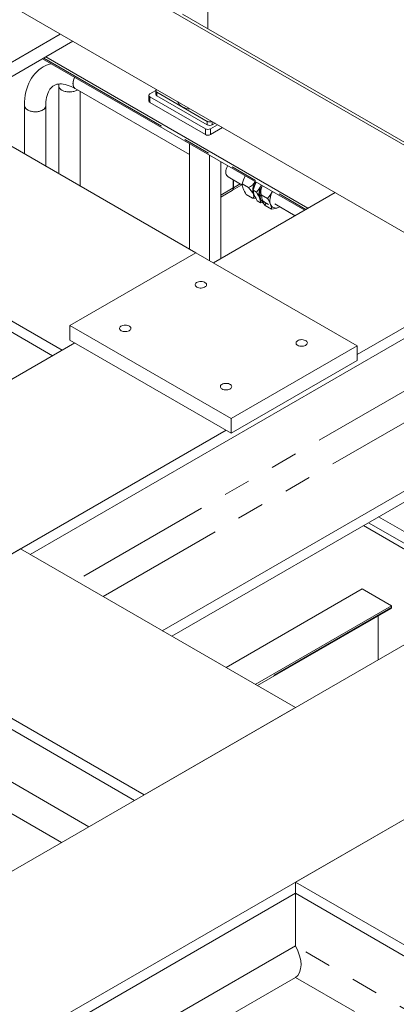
# Model space of a CAD drawing. Header units: millimetres. Extents: x 450 to 25135, y 150 to 17673.
# Tile 248 of 256: x 10037 to 10565, y 14351 to 15732. Entities that reach past the tile are written whole.
import ezdxf

# ---------------------------------------------------------------- set-up
doc = ezdxf.new("R2010")
doc.units = ezdxf.units.MM
doc.linetypes.add('SLD-Centrada-doble', pattern=[12.7, 6.35, -1.27, 1.27, -1.27, 1.27, -1.27])
doc.linetypes.add('SLD-Continua', pattern=[0])
doc.layers.add('COTAS', color=1, linetype='SLD-Continua')
doc.layers.add('OCULTA', color=8, linetype='SLD-Continua')

msp = doc.modelspace()

# ---------------------------------------------------------------- linework, layer by layer
at = {"color": 7, "linetype": 'SLD-Continua', "lineweight": 18, "ltscale": 30}
for p, q in [((10092.1, 15641.7), (10092, 15639.2)), ((10092, 15639.2), (10092, 15516)), ((10115.1, 15635.2), (10275.3, 15542.7)), ((10122, 15498.7), (10122, 15631.2)), ((10043.9, 15611.4), (10043.9, 15543.8)), ((10073.9, 15526.5), (10073.9, 15611.4)), ((10329.5, 15511.4), (10349.4, 15499.9)), ((10395.1, 15473.5), (10423.6, 15457))]:
    msp.add_line(p, q, dxfattribs=at)
at = {"color": 7, "linetype": 'SLD-Continua', "lineweight": 18, "ltscale": 30, "flags": 128}
for points in [[(10081, 15670.1), (10080.9, 15670.1), (10077.2, 15668.9), (10073.7, 15667.5), (10070.3, 15665.8), (10067.1, 15663.8), (10064.1, 15661.5), (10061.3, 15659), (10058.6, 15656.2), (10056.2, 15653.2), (10053.9, 15650), (10051.9, 15646.5), (10050.1, 15642.9), (10048.5, 15639), (10047.1, 15634.8), (10046, 15630.5), (10045.1, 15626), (10044.5, 15621.4), (10044.1, 15616.6), (10043.9, 15611.4)], [(10114.3, 15651), (10113.5, 15649.2), (10112.7, 15647.1), (10112.2, 15645), (10112, 15643), (10112, 15641.1), (10112.2, 15639.4), (10112.7, 15637.9), (10113.5, 15636.6), (10114.4, 15635.6), (10115.1, 15635.2)], [(10073.9, 15611.4), (10074, 15613.3), (10074.1, 15616.7), (10074.5, 15619.9), (10075, 15622.9), (10075.7, 15625.7), (10076.5, 15628.2), (10077.4, 15630.5), (10078.5, 15632.6), (10079.6, 15634.4), (10080.8, 15636), (10082.2, 15637.5), (10083.7, 15638.7), (10085.4, 15639.8), (10087.4, 15640.7), (10089.3, 15641.3), (10091.3, 15641.7), (10093.3, 15641.8), (10095.7, 15641.8), (10098.2, 15641.5), (10100.8, 15641), (10103.6, 15640.3), (10106.4, 15639.3), (10109.3, 15638.1), (10112.4, 15636.6), (10115.1, 15635.2)], [(10092, 15639.2), (10092, 15639), (10092.2, 15637.7), (10092.8, 15636.4), (10093.7, 15635.2), (10094.9, 15634.1), (10096.4, 15633)], [(10118.2, 15633.4), (10118, 15633.3), (10116.3, 15632.4), (10114.4, 15631.6), (10112.4, 15631.1), (10110.2, 15630.7), (10107.9, 15630.5), (10105.6, 15630.6), (10103.3, 15630.8), (10101.1, 15631.2), (10099.1, 15631.8), (10097.3, 15632.6), (10095.6, 15633.5), (10094.3, 15634.6), (10093.2, 15635.8), (10092.5, 15637), (10092.1, 15638.3), (10092, 15639.2)], [(10115.1, 15635.2), (10114.9, 15635.3), (10113.9, 15636.1), (10113.1, 15637.2), (10112.5, 15638.6), (10112.1, 15640.2), (10112, 15642)], [(10043.9, 15611.4), (10043.9, 15611.2), (10044.2, 15609.9), (10044.7, 15608.6), (10045.6, 15607.4), (10046.8, 15606.3), (10048.3, 15605.3)], [(10073.9, 15611.4), (10073.8, 15610.3), (10073.3, 15609), (10072.5, 15607.7), (10071.4, 15606.6), (10069.9, 15605.5), (10068.3, 15604.6), (10066.4, 15603.9), (10064.3, 15603.3), (10062.1, 15602.9), (10059.8, 15602.8), (10057.5, 15602.8), (10055.2, 15603), (10053.1, 15603.4), (10051, 15604.1), (10049.2, 15604.8), (10047.5, 15605.8), (10046.2, 15606.8), (10045.1, 15608), (10044.4, 15609.3), (10044, 15610.6), (10043.9, 15611.4)], [(10048.3, 15605.3), (10050.1, 15604.4), (10052, 15603.7), (10054.1, 15603.2), (10056.4, 15602.9), (10058.6, 15602.8), (10060.9, 15602.8), (10063.2, 15603.1), (10065.3, 15603.6), (10067.3, 15604.2), (10069.1, 15605.1), (10070.7, 15606), (10072, 15607.1), (10073, 15608.3), (10073.6, 15609.6), (10073.9, 15610.9), (10073.9, 15611.4)]]:
    msp.add_lwpolyline(points, dxfattribs=at)
at = {"color": 7, "linetype": 'SLD-Continua', "lineweight": 18, "ltscale": 900}
for centre, radius, start, end in [((10133.1, 15641.4), 21.2, 153.0636, 178.1704), ((10107, 15653.1), 22.7, 242.1733, 299.5912)]:
    msp.add_arc(centre, radius, start, end, dxfattribs=at)
at = {"layer": 'COTAS', "linetype": 'SLD-Continua', "lineweight": 18, "ltscale": 30}
for p, q in [((10275.3, 15558), (10275.3, 15410.2)), ((10303.6, 15541.6), (10303.6, 15393.9)), ((10319.1, 15532.7), (10319.1, 15396.7)), ((10336.8, 15496.1), (10336.8, 15507.2)), ((10337.2, 15506.9), (10337.2, 15496.3)), ((10335.6, 15492.7), (10348.7, 15500.3)), ((10358.2, 15496.5), (10349.2, 15501.7)), ((10369.3, 15490), (10364.7, 15492.7)), ((10319.1, 15483.2), (10335.1, 15492.4)), ((10363.9, 15481.6), (10354.9, 15486.8)), ((10374.9, 15480.9), (10374.9, 15480.9)), ((10375.8, 15486.3), (10384.8, 15481.1)), ((10375.1, 15475.2), (10370.4, 15477.9)), ((10380.7, 15475.8), (10386.1, 15472.7)), ((10381.6, 15471.4), (10390.5, 15466.2)), ((10402.1, 15469.5), (10400.1, 15468.6))]:
    msp.add_line(p, q, dxfattribs=at)
at = {"layer": 'COTAS', "linetype": 'SLD-Centrada-doble', "lineweight": 18, "ltscale": 30}
for p, q in [((10319.1, 15485.9), (10336.8, 15496.1)), ((10346.4, 15501.6), (10337.2, 15496.3))]:
    msp.add_line(p, q, dxfattribs=at)
at = {"layer": 'COTAS', "linetype": 'SLD-Continua', "lineweight": 18, "ltscale": 30, "flags": 128}
for points in [[(10329.5, 15511.4), (10329.4, 15511.4), (10328.4, 15512.3), (10327.5, 15513.4), (10326.9, 15514.8), (10326.5, 15516.4), (10326.4, 15518.3), (10326.5, 15520.2), (10326.9, 15522.3), (10327.5, 15524.4), (10328.4, 15526.5), (10328.7, 15527.2)], [(10349.2, 15501.7), (10350.9, 15507.4), (10353.3, 15512.9)], [(10367.4, 15504.8), (10366.3, 15502.3), (10365.4, 15499.9), (10364.7, 15497.5), (10364.3, 15495.1), (10364.1, 15492.8), (10364.1, 15490.6), (10364.4, 15488.6), (10364.9, 15486.8)], [(10367.7, 15504.6), (10367.1, 15503.2), (10366.1, 15500.8), (10365.3, 15498.4), (10364.8, 15496), (10364.5, 15493.7), (10364.4, 15491.5), (10364.7, 15489.4), (10365.1, 15487.6), (10365.8, 15486), (10366.7, 15484.7)], [(10364.7, 15492.7), (10366.4, 15498.4), (10368.8, 15504)], [(10376, 15499.8), (10374.9, 15497.4), (10374, 15494.9), (10373.3, 15492.5), (10372.8, 15490.1), (10372.6, 15487.8), (10372.7, 15485.7), (10373, 15483.7), (10373.5, 15481.9)], [(10377.3, 15499), (10376.2, 15496.6), (10375.3, 15494.2), (10374.6, 15491.7), (10374.2, 15489.4), (10374, 15487.1), (10374, 15484.9), (10374.3, 15482.9), (10374.8, 15481.1)], [(10363.9, 15481.6), (10367.8, 15481.4), (10368.4, 15481.5)], [(10375.8, 15486.3), (10375.4, 15485.9), (10374.7, 15484.9), (10374.3, 15483.7), (10374.4, 15482.6), (10374.7, 15481.5), (10374.8, 15481.1)], [(10380.7, 15475.8), (10380.6, 15475.8), (10379.4, 15476.8), (10378.3, 15478), (10377.5, 15479.5), (10376.9, 15481.3), (10376.6, 15483.2), (10376.5, 15485.4), (10376.5, 15486.4)], [(10384.8, 15481.1), (10388.4, 15485.7), (10391.5, 15490.9)], [(10391.5, 15490.9), (10390.4, 15488.5), (10389.5, 15486), (10388.8, 15483.6), (10388.3, 15481.2), (10388.1, 15478.9), (10388.1, 15476.7), (10388.4, 15474.7), (10389, 15472.9)], [(10375.1, 15475.2), (10380, 15476.1), (10380.3, 15476.2)], [(10381.6, 15471.4), (10382, 15473.2), (10382.9, 15474.5)], [(10389, 15472.9), (10389.7, 15471.4), (10390.7, 15470.1), (10391.9, 15469), (10393.3, 15468.3), (10394.8, 15467.9), (10396.5, 15467.8), (10398.2, 15468), (10400.1, 15468.6)], [(10400.1, 15468.6), (10401.9, 15469.4), (10402.1, 15469.5)]]:
    msp.add_lwpolyline(points, dxfattribs=at)
at = {"layer": 'COTAS', "linetype": 'SLD-Continua', "lineweight": 18, "ltscale": 900}
for centre, radius, start, end in [((10332.9, 15495.7), 3.94, 305.0133, 6.2988), ((10333.5, 15495.8), 3.76, 299.4846, 7.6964), ((10372.3, 15503.5), 23.2, 184.6572, 201.6764), ((10403.1, 15516.4), 56.6, 202.2687, 211.5681), ((10350.3, 15514.6), 19.8, 293.4301, 330.0324), ((10331.6, 15470.8), 37, 25.7002, 44.0469), ((10387.8, 15494.6), 23.2, 184.6581, 201.6754), ((10332.8, 15522.2), 48.6, 318.6406, 332.6047), ((10397.2, 15490.2), 21.8, 156.1348, 190.4588), ((10361.5, 15484.8), 4, 307.366, 30.2829), ((10372.7, 15489.6), 8.31, 199.7494, 229.193), ((10418.6, 15507.5), 56.6, 202.2704, 211.5664), ((10324, 15461.9), 53.3, 21.984, 31.8527), ((10380.8, 15484.4), 7.74, 198.8336, 245.0528), ((10352.4, 15473.4), 22.8, 4.4965, 21.8371), ((10409.4, 15498), 38.5, 206.0567, 223.6903), ((10381.9, 15483.4), 7.5, 198.2279, 255.7932), ((10339.5, 15453), 53.3, 21.9813, 31.8555), ((10367.8, 15464.5), 22.8, 4.4936, 21.8399), ((10384.4, 15512.2), 46.4, 277.6399, 289.7921)]:
    msp.add_arc(centre, radius, start, end, dxfattribs=at)
at = {"layer": 'OCULTA', "linetype": 'SLD-Continua', "lineweight": 18, "ltscale": 30}
for p, q in [((10301.1, 15719), (10301.1, 16063.9)), ((11275.1, 15152.6), (9754.8, 16030.3)), ((10036, 15745.4), (11275.1, 15030.1)), ((10771.7, 15447.3), (10265.3, 15739.6)), ((9707.9, 15488.8), (10094.2, 15711.8)), ((9707.9, 15488.8), (10094.2, 15711.8)), ((9707.9, 15488.8), (10094.2, 15711.8)), ((9707.9, 15488.8), (10094.2, 15711.8)), ((9707.9, 15468.4), (10111.9, 15701.6)), ((9707.9, 15468.4), (10111.9, 15701.6)), ((9707.9, 15468.4), (10111.9, 15701.6)), ((9707.9, 15468.4), (10111.9, 15701.6)), ((10069.2, 15677), (10436.9, 15464.7)), ((10069.2, 15677), (10436.9, 15464.7)), ((10069.2, 15677), (10436.9, 15464.7)), ((10069.2, 15677), (10436.9, 15464.7)), ((10069.2, 15677), (10436.9, 15464.7)), ((10069.2, 15677), (10436.9, 15464.7)), ((10069.2, 15677), (10436.9, 15464.7)), ((10069.2, 15677), (10436.9, 15464.7)), ((10073.8, 15679.6), (10441.5, 15467.4)), ((10073.8, 15679.6), (10441.5, 15467.4)), ((10073.8, 15679.6), (10441.5, 15467.4)), ((10073.8, 15679.6), (10441.5, 15467.4)), ((10219.9, 15627.9), (10228, 15632.6)), ((10228, 15632.2), (10228, 15627.3)), ((10218.5, 15625.9), (10218.5, 15617.7)), ((10297.7, 15578.9), (10219.9, 15623.8)), ((10300.2, 15589.3), (10229.5, 15630.2)), ((10300.2, 15584.4), (10229.5, 15625.3)), ((10297.7, 15570.8), (10219.9, 15615.7)), ((10284.1, 15405.1), (9941.2, 15603.1)), ((10284.1, 15405.1), (9941.2, 15603.1)), ((10284.1, 15405.1), (9941.2, 15603.1)), ((10284.1, 15405.1), (9941.2, 15603.1)), ((10314.6, 15584.6), (10304.8, 15578.9)), ((10321.7, 15580.5), (10304.8, 15570.8)), ((10311.1, 15586.7), (10307.2, 15584.4)), ((10096.8, 15268.4), (9729.1, 15480.6)), ((10096.8, 15268.4), (9729.1, 15480.6)), ((10096.8, 15268.4), (9729.1, 15480.6)), ((10096.8, 15268.4), (9729.1, 15480.6)), ((10479.6, 15489.4), (10308.9, 15390.8)), ((10479.6, 15489.4), (10308.9, 15390.8)), ((10479.6, 15489.4), (10308.9, 15390.8)), ((10479.6, 15489.4), (10308.9, 15390.8)), ((10441.5, 15467.4), (10479.6, 15489.4)), ((10441.5, 15467.4), (10479.6, 15489.4)), ((10441.5, 15467.4), (10479.6, 15489.4)), ((10441.5, 15467.4), (10479.6, 15489.4)), ((10083.3, 15260.6), (9715.6, 15472.9)), ((10083.3, 15260.6), (9715.6, 15472.9)), ((10083.3, 15260.6), (9715.6, 15472.9)), ((10083.3, 15260.6), (9715.6, 15472.9)), ((10284.1, 15405.1), (10107.4, 15303.1)), ((10284.1, 15405.1), (10107.4, 15303.1)), ((10284.1, 15405.1), (10107.4, 15303.1)), ((10284.1, 15405.1), (10107.4, 15303.1)), ((10510.4, 15274.5), (10284.1, 15405.1)), ((10510.4, 15274.5), (10284.1, 15405.1)), ((10510.4, 15274.5), (10284.1, 15405.1)), ((10510.4, 15274.5), (10284.1, 15405.1)), ((10691.7, 15366.9), (10510.4, 15262.2)), ((10691.7, 15366.9), (10510.4, 15262.2)), ((10691.7, 15366.9), (10510.4, 15262.2)), ((10691.7, 15366.9), (10510.4, 15262.2)), ((10662.5, 15334.5), (10051.9, 14982)), ((10662.5, 15334.5), (10051.9, 14982)), ((10662.5, 15334.5), (10051.9, 14982)), ((10662.5, 15334.5), (10051.9, 14982)), ((10107.4, 15303.1), (10333.6, 15172.4)), ((10107.4, 15303.1), (10107.4, 15282.6)), ((10107.4, 15303.1), (10333.6, 15172.4)), ((10107.4, 15303.1), (10107.4, 15282.6)), ((10107.4, 15303.1), (10333.6, 15172.4)), ((10107.4, 15303.1), (10107.4, 15282.6)), ((10107.4, 15303.1), (10333.6, 15172.4)), ((10107.4, 15303.1), (10107.4, 15282.6)), ((10114.4, 15278.6), (9490.4, 14918.3)), ((10114.4, 15278.6), (9490.4, 14918.3)), ((10114.4, 15278.6), (9490.4, 14918.3)), ((10114.4, 15278.6), (9490.4, 14918.3)), ((10114.4, 15278.6), (10096.8, 15268.4)), ((10114.4, 15278.6), (10096.8, 15268.4)), ((10114.4, 15278.6), (10096.8, 15268.4)), ((10114.4, 15278.6), (10096.8, 15268.4)), ((10107.4, 15282.6), (10333.6, 15152)), ((10107.4, 15282.6), (10333.6, 15152)), ((10107.4, 15282.6), (10333.6, 15152)), ((10107.4, 15282.6), (10333.6, 15152)), ((10333.6, 15172.4), (10510.4, 15274.5)), ((10333.6, 15172.4), (10510.4, 15274.5)), ((10333.6, 15172.4), (10510.4, 15274.5)), ((10333.6, 15172.4), (10510.4, 15274.5)), ((10510.4, 15274.5), (10510.4, 15254.1)), ((10510.4, 15274.5), (10510.4, 15254.1)), ((10510.4, 15274.5), (10510.4, 15254.1)), ((10510.4, 15274.5), (10510.4, 15254.1)), ((10333.6, 15152), (10510.4, 15254.1)), ((10333.6, 15152), (10510.4, 15254.1)), ((10333.6, 15152), (10510.4, 15254.1)), ((10333.6, 15152), (10510.4, 15254.1)), ((10333.6, 15172.4), (10333.6, 15152)), ((10333.6, 15172.4), (10333.6, 15152)), ((10333.6, 15172.4), (10333.6, 15152)), ((10333.6, 15172.4), (10333.6, 15152)), ((10326.6, 15156.1), (9691.9, 14789.7)), ((10326.6, 15156.1), (9691.9, 14789.7)), ((10326.6, 15156.1), (9691.9, 14789.7)), ((10326.6, 15156.1), (9691.9, 14789.7)), ((10724.3, 15156.3), (10237.2, 14875)), ((10724.3, 15156.3), (10237.2, 14875)), ((10724.3, 15156.3), (10237.2, 14875)), ((10724.3, 15156.3), (10237.2, 14875)), ((11077.1, 15144.4), (7386.8, 13014.1)), ((11077.1, 15144.4), (7386.8, 13014.1)), ((11077.1, 15144.4), (7386.8, 13014.1)), ((11077.1, 15144.4), (7386.8, 13014.1)), ((10724.3, 15140.7), (10250.6, 14867.3)), ((10724.3, 15140.7), (10250.6, 14867.3)), ((10724.3, 15140.7), (10250.6, 14867.3)), ((10724.3, 15140.7), (10250.6, 14867.3)), ((10699.5, 14926.5), (10526.3, 15026.4)), ((10699.5, 14926.5), (10526.3, 15026.4)), ((10699.5, 14926.5), (10526.3, 15026.4)), ((10699.5, 14926.5), (10526.3, 15026.4)), ((10713.7, 14934.6), (10540.5, 15034.6)), ((10713.7, 14934.6), (10540.5, 15034.6)), ((10713.7, 14934.6), (10540.5, 15034.6)), ((10713.7, 14934.6), (10540.5, 15034.6)), ((11268.8, 15010.2), (7598.9, 12891.6)), ((11268.8, 15010.2), (7598.9, 12891.6)), ((11268.8, 15010.2), (7598.9, 12891.6)), ((11268.8, 15010.2), (7598.9, 12891.6)), ((10692.5, 14922.4), (10519.3, 15022.4)), ((10692.5, 14922.4), (10519.3, 15022.4)), ((10692.5, 14922.4), (10519.3, 15022.4)), ((10692.5, 14922.4), (10519.3, 15022.4)), ((10038.4, 14989.8), (9826.3, 14867.3)), ((10038.4, 14989.8), (9826.3, 14867.3)), ((10038.4, 14989.8), (9826.3, 14867.3)), ((10038.4, 14989.8), (9826.3, 14867.3)), ((10423.8, 14767.3), (10038.4, 14989.8)), ((10423.8, 14767.3), (10038.4, 14989.8)), ((10423.8, 14767.3), (10038.4, 14989.8)), ((10423.8, 14767.3), (10038.4, 14989.8)), ((10517.5, 14933.6), (10326.6, 14823.4)), ((10517.5, 14933.6), (10326.6, 14823.4)), ((10517.5, 14933.6), (10326.6, 14823.4)), ((10517.5, 14933.6), (10326.6, 14823.4)), ((10517.5, 14933.6), (10558.5, 14909.9)), ((10517.5, 14933.6), (10558.5, 14909.9)), ((10517.5, 14933.6), (10558.5, 14909.9)), ((10517.5, 14933.6), (10558.5, 14909.9)), ((10558.5, 14909.9), (10367.6, 14799.7)), ((10558.5, 14909.9), (10367.6, 14799.7)), ((10558.5, 14909.9), (10367.6, 14799.7)), ((10558.5, 14909.9), (10367.6, 14799.7)), ((10370.6, 14798), (10557.9, 14906.1)), ((10370.6, 14798), (10557.9, 14906.1)), ((10370.6, 14798), (10557.9, 14906.1)), ((10370.6, 14798), (10557.9, 14906.1)), ((10558.5, 14909.9), (10558.5, 14907.5)), ((10558.5, 14909.9), (10558.5, 14907.5)), ((10558.5, 14909.9), (10558.5, 14907.5)), ((10558.5, 14909.9), (10558.5, 14907.5)), ((10539.8, 14895.6), (10539.8, 14834.2)), ((10539.8, 14895.6), (10539.8, 14834.2)), ((10539.8, 14895.6), (10539.8, 14834.2)), ((10539.8, 14895.6), (10539.8, 14834.2)), ((10211.7, 14644.8), (9826.3, 14867.3)), ((10211.7, 14644.8), (9826.3, 14867.3)), ((10211.7, 14644.8), (9826.3, 14867.3)), ((10211.7, 14644.8), (9826.3, 14867.3)), ((10198.2, 14637.1), (9826.3, 14851.8)), ((10198.2, 14637.1), (9826.3, 14851.8)), ((10198.2, 14637.1), (9826.3, 14851.8)), ((10198.2, 14637.1), (9826.3, 14851.8)), ((10423.8, 14767.3), (10211.7, 14644.8)), ((10423.8, 14767.3), (10211.7, 14644.8)), ((10423.8, 14767.3), (10211.7, 14644.8)), ((10423.8, 14767.3), (10211.7, 14644.8)), ((10635.9, 14644.8), (10423.8, 14522.4)), ((10635.9, 14644.8), (10423.8, 14522.4)), ((10635.9, 14644.8), (10423.8, 14522.4)), ((10635.9, 14644.8), (10423.8, 14522.4)), ((10423.8, 14522.4), (10423.8, 14506.8)), ((10812.7, 14297.8), (10423.8, 14522.4)), ((10423.8, 14522.4), (10423.8, 14506.8)), ((10812.7, 14297.8), (10423.8, 14522.4)), ((10423.8, 14522.4), (10423.8, 14506.8)), ((10812.7, 14297.8), (10423.8, 14522.4)), ((10423.8, 14522.4), (10423.8, 14506.8)), ((10812.7, 14297.8), (10423.8, 14522.4)), ((10423.8, 14506.8), (9659.4, 14065.6)), ((10423.8, 14506.8), (9659.4, 14065.6)), ((10423.8, 14506.8), (9659.4, 14065.6)), ((10423.8, 14506.8), (9659.4, 14065.6)), ((10799.3, 14290.1), (10423.8, 14506.8)), ((10423.8, 14506.8), (10423.8, 14432.9)), ((10799.3, 14290.1), (10423.8, 14506.8)), ((10423.8, 14506.8), (10423.8, 14432.9)), ((10799.3, 14290.1), (10423.8, 14506.8)), ((10423.8, 14506.8), (10423.8, 14432.9)), ((10799.3, 14290.1), (10423.8, 14506.8)), ((10423.8, 14506.8), (10423.8, 14432.9)), ((10506.9, 14340.9), (10423.8, 14388.8)), ((10506.9, 14340.9), (10423.8, 14388.8)), ((10506.9, 14340.9), (10423.8, 14388.8)), ((10506.9, 14340.9), (10423.8, 14388.8))]:
    msp.add_line(p, q, dxfattribs=at)
at = {"layer": 'OCULTA', "linetype": 'SLD-Centrada-doble', "lineweight": 18, "ltscale": 30}
for p, q in [((10071, 15678), (10438.6, 15465.7)), ((10071, 15678), (10438.6, 15465.7)), ((10071, 15678), (10438.6, 15465.7)), ((10071, 15678), (10438.6, 15465.7)), ((10219.9, 15615.7), (10219.9, 15623.8)), ((10229.5, 15625.3), (10229.5, 15630.2)), ((10297.7, 15578.9), (10297.7, 15570.8)), ((10300.2, 15589.3), (10300.2, 15584.4)), ((10304.8, 15570.8), (10304.8, 15578.9)), ((10307.2, 15584.4), (10307.2, 15588.9)), ((10622.1, 15237.3), (10115.9, 14945)), ((10622.1, 15237.3), (10115.9, 14945)), ((10622.1, 15237.3), (10115.9, 14945)), ((10622.1, 15237.3), (10115.9, 14945)), ((10641.2, 15204.2), (10154.1, 14923)), ((10641.2, 15204.2), (10154.1, 14923)), ((10641.2, 15204.2), (10154.1, 14923)), ((10641.2, 15204.2), (10154.1, 14923)), ((10558.5, 14907.5), (10369.7, 14798.5)), ((10558.5, 14907.5), (10369.7, 14798.5)), ((10558.5, 14907.5), (10369.7, 14798.5)), ((10558.5, 14907.5), (10369.7, 14798.5)), ((10134.2, 14600.1), (9826.3, 14777.9)), ((10134.2, 14600.1), (9826.3, 14777.9)), ((10134.2, 14600.1), (9826.3, 14777.9)), ((10134.2, 14600.1), (9826.3, 14777.9)), ((10096, 14578.1), (9909.4, 14685.8)), ((10096, 14578.1), (9909.4, 14685.8)), ((10096, 14578.1), (9909.4, 14685.8)), ((10096, 14578.1), (9909.4, 14685.8)), ((10423.8, 14432.9), (9723.4, 14028.6)), ((10423.8, 14432.9), (9723.4, 14028.6)), ((10423.8, 14432.9), (9723.4, 14028.6)), ((10423.8, 14432.9), (9723.4, 14028.6)), ((10735.3, 14253.1), (10423.8, 14432.9)), ((10735.3, 14253.1), (10423.8, 14432.9)), ((10735.3, 14253.1), (10423.8, 14432.9)), ((10735.3, 14253.1), (10423.8, 14432.9)), ((10423.8, 14388.8), (9761.6, 14006.6)), ((10423.8, 14388.8), (9761.6, 14006.6)), ((10423.8, 14388.8), (9761.6, 14006.6)), ((10423.8, 14388.8), (9761.6, 14006.6))]:
    msp.add_line(p, q, dxfattribs=at)
at = {"layer": 'OCULTA', "linetype": 'SLD-Continua', "lineweight": 18, "ltscale": 30, "flags": 128}
for points in [[(10229.5, 15630.2), (10228.8, 15630.6), (10228.4, 15631.1), (10228.1, 15631.6), (10228, 15632.2), (10228.1, 15632.8), (10228.4, 15633.3), (10228.8, 15633.8), (10229.1, 15634)], [(10285.6, 15356.9), (10286.9, 15356.3), (10288.5, 15355.9), (10290.1, 15355.6), (10291.9, 15355.6), (10293.6, 15355.8), (10295.2, 15356.2), (10296.6, 15356.8), (10297.7, 15357.5), (10298.6, 15358.4), (10299.1, 15359.3), (10299.2, 15360.3), (10299, 15361.3), (10298.4, 15362.3), (10297.5, 15363.1), (10296.2, 15363.8), (10294.8, 15364.3), (10293.1, 15364.7), (10291.4, 15364.8), (10289.7, 15364.7), (10288.1, 15364.4), (10286.6, 15364), (10285.3, 15363.3), (10284.3, 15362.5), (10283.6, 15361.6), (10283.2, 15360.6), (10283.3, 15359.6), (10283.7, 15358.6), (10284.5, 15357.7), (10285.6, 15356.9)], [(10285.6, 15356.9), (10286.9, 15356.3), (10288.5, 15355.9), (10290.1, 15355.6), (10291.9, 15355.6), (10293.6, 15355.8), (10295.2, 15356.2), (10296.6, 15356.8), (10297.7, 15357.5), (10298.6, 15358.4), (10299.1, 15359.3), (10299.2, 15360.3), (10299, 15361.3), (10298.4, 15362.3), (10297.5, 15363.1), (10296.2, 15363.8), (10294.8, 15364.3), (10293.1, 15364.7), (10291.4, 15364.8), (10289.7, 15364.7), (10288.1, 15364.4), (10286.6, 15364), (10285.3, 15363.3), (10284.3, 15362.5), (10283.6, 15361.6), (10283.2, 15360.6), (10283.3, 15359.6), (10283.7, 15358.6), (10284.5, 15357.7), (10285.6, 15356.9)], [(10285.6, 15356.9), (10286.9, 15356.3), (10288.5, 15355.9), (10290.1, 15355.6), (10291.9, 15355.6), (10293.6, 15355.8), (10295.2, 15356.2), (10296.6, 15356.8), (10297.7, 15357.5), (10298.6, 15358.4), (10299.1, 15359.3), (10299.2, 15360.3), (10299, 15361.3), (10298.4, 15362.3), (10297.5, 15363.1), (10296.2, 15363.8), (10294.8, 15364.3), (10293.1, 15364.7), (10291.4, 15364.8), (10289.7, 15364.7), (10288.1, 15364.4), (10286.6, 15364), (10285.3, 15363.3), (10284.3, 15362.5), (10283.6, 15361.6), (10283.2, 15360.6), (10283.3, 15359.6), (10283.7, 15358.6), (10284.5, 15357.7), (10285.6, 15356.9)], [(10285.6, 15356.9), (10286.9, 15356.3), (10288.5, 15355.9), (10290.1, 15355.6), (10291.9, 15355.6), (10293.6, 15355.8), (10295.2, 15356.2), (10296.6, 15356.8), (10297.7, 15357.5), (10298.6, 15358.4), (10299.1, 15359.3), (10299.2, 15360.3), (10299, 15361.3), (10298.4, 15362.3), (10297.5, 15363.1), (10296.2, 15363.8), (10294.8, 15364.3), (10293.1, 15364.7), (10291.4, 15364.8), (10289.7, 15364.7), (10288.1, 15364.4), (10286.6, 15364), (10285.3, 15363.3), (10284.3, 15362.5), (10283.6, 15361.6), (10283.2, 15360.6), (10283.3, 15359.6), (10283.7, 15358.6), (10284.5, 15357.7), (10285.6, 15356.9)], [(10179.5, 15295.7), (10180.8, 15295.1), (10182.4, 15294.6), (10184.1, 15294.4), (10185.8, 15294.4), (10187.5, 15294.6), (10189.1, 15294.9), (10190.5, 15295.5), (10191.6, 15296.3), (10192.5, 15297.1), (10193, 15298.1), (10193.1, 15299.1), (10192.9, 15300.1), (10192.3, 15301), (10191.4, 15301.9), (10190.2, 15302.6), (10188.7, 15303.1), (10187.1, 15303.5), (10185.4, 15303.6), (10183.6, 15303.5), (10182, 15303.2), (10180.5, 15302.7), (10179.2, 15302.1), (10178.2, 15301.2), (10177.5, 15300.3), (10177.2, 15299.3), (10177.2, 15298.3), (10177.6, 15297.4), (10178.4, 15296.5), (10179.5, 15295.7)], [(10179.5, 15295.7), (10180.8, 15295.1), (10182.4, 15294.6), (10184.1, 15294.4), (10185.8, 15294.4), (10187.5, 15294.6), (10189.1, 15294.9), (10190.5, 15295.5), (10191.6, 15296.3), (10192.5, 15297.1), (10193, 15298.1), (10193.1, 15299.1), (10192.9, 15300.1), (10192.3, 15301), (10191.4, 15301.9), (10190.2, 15302.6), (10188.7, 15303.1), (10187.1, 15303.5), (10185.4, 15303.6), (10183.6, 15303.5), (10182, 15303.2), (10180.5, 15302.7), (10179.2, 15302.1), (10178.2, 15301.2), (10177.5, 15300.3), (10177.2, 15299.3), (10177.2, 15298.3), (10177.6, 15297.4), (10178.4, 15296.5), (10179.5, 15295.7)], [(10179.5, 15295.7), (10180.8, 15295.1), (10182.4, 15294.6), (10184.1, 15294.4), (10185.8, 15294.4), (10187.5, 15294.6), (10189.1, 15294.9), (10190.5, 15295.5), (10191.6, 15296.3), (10192.5, 15297.1), (10193, 15298.1), (10193.1, 15299.1), (10192.9, 15300.1), (10192.3, 15301), (10191.4, 15301.9), (10190.2, 15302.6), (10188.7, 15303.1), (10187.1, 15303.5), (10185.4, 15303.6), (10183.6, 15303.5), (10182, 15303.2), (10180.5, 15302.7), (10179.2, 15302.1), (10178.2, 15301.2), (10177.5, 15300.3), (10177.2, 15299.3), (10177.2, 15298.3), (10177.6, 15297.4), (10178.4, 15296.5), (10179.5, 15295.7)], [(10179.5, 15295.7), (10180.8, 15295.1), (10182.4, 15294.6), (10184.1, 15294.4), (10185.8, 15294.4), (10187.5, 15294.6), (10189.1, 15294.9), (10190.5, 15295.5), (10191.6, 15296.3), (10192.5, 15297.1), (10193, 15298.1), (10193.1, 15299.1), (10192.9, 15300.1), (10192.3, 15301), (10191.4, 15301.9), (10190.2, 15302.6), (10188.7, 15303.1), (10187.1, 15303.5), (10185.4, 15303.6), (10183.6, 15303.5), (10182, 15303.2), (10180.5, 15302.7), (10179.2, 15302.1), (10178.2, 15301.2), (10177.5, 15300.3), (10177.2, 15299.3), (10177.2, 15298.3), (10177.6, 15297.4), (10178.4, 15296.5), (10179.5, 15295.7)], [(10427, 15275.3), (10428.3, 15274.7), (10429.9, 15274.2), (10431.6, 15274), (10433.3, 15274), (10435, 15274.1), (10436.6, 15274.5), (10438, 15275.1), (10439.1, 15275.9), (10440, 15276.7), (10440.5, 15277.7), (10440.6, 15278.7), (10440.4, 15279.7), (10439.8, 15280.6), (10438.9, 15281.5), (10437.7, 15282.2), (10436.2, 15282.7), (10434.6, 15283), (10432.9, 15283.2), (10431.1, 15283.1), (10429.5, 15282.8), (10428, 15282.3), (10426.7, 15281.6), (10425.7, 15280.8), (10425, 15279.9), (10424.7, 15278.9), (10424.7, 15277.9), (10425.1, 15277), (10425.9, 15276.1), (10427, 15275.3)], [(10427, 15275.3), (10428.3, 15274.7), (10429.9, 15274.2), (10431.6, 15274), (10433.3, 15274), (10435, 15274.1), (10436.6, 15274.5), (10438, 15275.1), (10439.1, 15275.9), (10440, 15276.7), (10440.5, 15277.7), (10440.6, 15278.7), (10440.4, 15279.7), (10439.8, 15280.6), (10438.9, 15281.5), (10437.7, 15282.2), (10436.2, 15282.7), (10434.6, 15283), (10432.9, 15283.2), (10431.1, 15283.1), (10429.5, 15282.8), (10428, 15282.3), (10426.7, 15281.6), (10425.7, 15280.8), (10425, 15279.9), (10424.7, 15278.9), (10424.7, 15277.9), (10425.1, 15277), (10425.9, 15276.1), (10427, 15275.3)], [(10427, 15275.3), (10428.3, 15274.7), (10429.9, 15274.2), (10431.6, 15274), (10433.3, 15274), (10435, 15274.1), (10436.6, 15274.5), (10438, 15275.1), (10439.1, 15275.9), (10440, 15276.7), (10440.5, 15277.7), (10440.6, 15278.7), (10440.4, 15279.7), (10439.8, 15280.6), (10438.9, 15281.5), (10437.7, 15282.2), (10436.2, 15282.7), (10434.6, 15283), (10432.9, 15283.2), (10431.1, 15283.1), (10429.5, 15282.8), (10428, 15282.3), (10426.7, 15281.6), (10425.7, 15280.8), (10425, 15279.9), (10424.7, 15278.9), (10424.7, 15277.9), (10425.1, 15277), (10425.9, 15276.1), (10427, 15275.3)], [(10427, 15275.3), (10428.3, 15274.7), (10429.9, 15274.2), (10431.6, 15274), (10433.3, 15274), (10435, 15274.1), (10436.6, 15274.5), (10438, 15275.1), (10439.1, 15275.9), (10440, 15276.7), (10440.5, 15277.7), (10440.6, 15278.7), (10440.4, 15279.7), (10439.8, 15280.6), (10438.9, 15281.5), (10437.7, 15282.2), (10436.2, 15282.7), (10434.6, 15283), (10432.9, 15283.2), (10431.1, 15283.1), (10429.5, 15282.8), (10428, 15282.3), (10426.7, 15281.6), (10425.7, 15280.8), (10425, 15279.9), (10424.7, 15278.9), (10424.7, 15277.9), (10425.1, 15277), (10425.9, 15276.1), (10427, 15275.3)], [(10320.9, 15214.1), (10322.3, 15213.4), (10323.8, 15213), (10325.5, 15212.8), (10327.2, 15212.7), (10328.9, 15212.9), (10330.5, 15213.3), (10331.9, 15213.9), (10333.1, 15214.6), (10333.9, 15215.5), (10334.4, 15216.5), (10334.6, 15217.5), (10334.3, 15218.4), (10333.7, 15219.4), (10332.8, 15220.2), (10331.6, 15220.9), (10330.1, 15221.5), (10328.5, 15221.8), (10326.8, 15221.9), (10325.1, 15221.9), (10323.4, 15221.6), (10321.9, 15221.1), (10320.6, 15220.4), (10319.6, 15219.6), (10318.9, 15218.7), (10318.6, 15217.7), (10318.6, 15216.7), (10319.1, 15215.7), (10319.8, 15214.8), (10320.9, 15214.1)], [(10320.9, 15214.1), (10322.3, 15213.4), (10323.8, 15213), (10325.5, 15212.8), (10327.2, 15212.7), (10328.9, 15212.9), (10330.5, 15213.3), (10331.9, 15213.9), (10333.1, 15214.6), (10333.9, 15215.5), (10334.4, 15216.5), (10334.6, 15217.5), (10334.3, 15218.4), (10333.7, 15219.4), (10332.8, 15220.2), (10331.6, 15220.9), (10330.1, 15221.5), (10328.5, 15221.8), (10326.8, 15221.9), (10325.1, 15221.9), (10323.4, 15221.6), (10321.9, 15221.1), (10320.6, 15220.4), (10319.6, 15219.6), (10318.9, 15218.7), (10318.6, 15217.7), (10318.6, 15216.7), (10319.1, 15215.7), (10319.8, 15214.8), (10320.9, 15214.1)], [(10320.9, 15214.1), (10322.3, 15213.4), (10323.8, 15213), (10325.5, 15212.8), (10327.2, 15212.7), (10328.9, 15212.9), (10330.5, 15213.3), (10331.9, 15213.9), (10333.1, 15214.6), (10333.9, 15215.5), (10334.4, 15216.5), (10334.6, 15217.5), (10334.3, 15218.4), (10333.7, 15219.4), (10332.8, 15220.2), (10331.6, 15220.9), (10330.1, 15221.5), (10328.5, 15221.8), (10326.8, 15221.9), (10325.1, 15221.9), (10323.4, 15221.6), (10321.9, 15221.1), (10320.6, 15220.4), (10319.6, 15219.6), (10318.9, 15218.7), (10318.6, 15217.7), (10318.6, 15216.7), (10319.1, 15215.7), (10319.8, 15214.8), (10320.9, 15214.1)], [(10320.9, 15214.1), (10322.3, 15213.4), (10323.8, 15213), (10325.5, 15212.8), (10327.2, 15212.7), (10328.9, 15212.9), (10330.5, 15213.3), (10331.9, 15213.9), (10333.1, 15214.6), (10333.9, 15215.5), (10334.4, 15216.5), (10334.6, 15217.5), (10334.3, 15218.4), (10333.7, 15219.4), (10332.8, 15220.2), (10331.6, 15220.9), (10330.1, 15221.5), (10328.5, 15221.8), (10326.8, 15221.9), (10325.1, 15221.9), (10323.4, 15221.6), (10321.9, 15221.1), (10320.6, 15220.4), (10319.6, 15219.6), (10318.9, 15218.7), (10318.6, 15217.7), (10318.6, 15216.7), (10319.1, 15215.7), (10319.8, 15214.8), (10320.9, 15214.1)]]:
    msp.add_lwpolyline(points, dxfattribs=at)
at = {"layer": 'OCULTA', "linetype": 'SLD-Continua', "lineweight": 18, "ltscale": 900}
for centre, radius, start, end in [((10220.7, 15625.9), 2.18, 110.7834, 249.2166), ((10221, 15618), 2.51, 185.6948, 245.6253), ((10230.5, 15627.5), 2.51, 185.6948, 245.6253), ((10270.5, 15620.6), 12, 199.6416, 243.3526), ((10278.9, 15635.4), 29, 241.569, 265.5785), ((10301.2, 15585.8), 7.69, 242.6097, 297.3903), ((10303.7, 15596.3), 7.78, 242.8285, 293.3329), ((10303.7, 15591.3), 7.69, 242.6097, 297.3903), ((10301.2, 15577.6), 7.69, 242.6097, 297.3903), ((10557, 14907.3), 1.51, 304.6303, 6.6819), ((10557, 14907.3), 1.51, 304.6303, 6.6819), ((10557, 14907.3), 1.51, 304.6303, 6.6819), ((10557, 14907.3), 1.51, 304.6303, 6.6819)]:
    msp.add_arc(centre, radius, start, end, dxfattribs=at)
msp.add_ellipse((10404.7, 14421.9), major_axis=(-19.1, 33.1), ratio=0.577335, start_param=3.141552, end_param=4.712348, dxfattribs=at)
msp.add_ellipse((10404.7, 14421.9), major_axis=(-19.1, 33.1), ratio=0.577335, start_param=3.141552, end_param=4.712348, dxfattribs=at)
msp.add_ellipse((10404.7, 14421.9), major_axis=(-19.1, 33.1), ratio=0.577335, start_param=3.141552, end_param=4.712348, dxfattribs=at)
msp.add_ellipse((10404.7, 14421.9), major_axis=(-19.1, 33.1), ratio=0.577335, start_param=3.141552, end_param=4.712348, dxfattribs=at)

doc.saveas('drawing.dxf')
